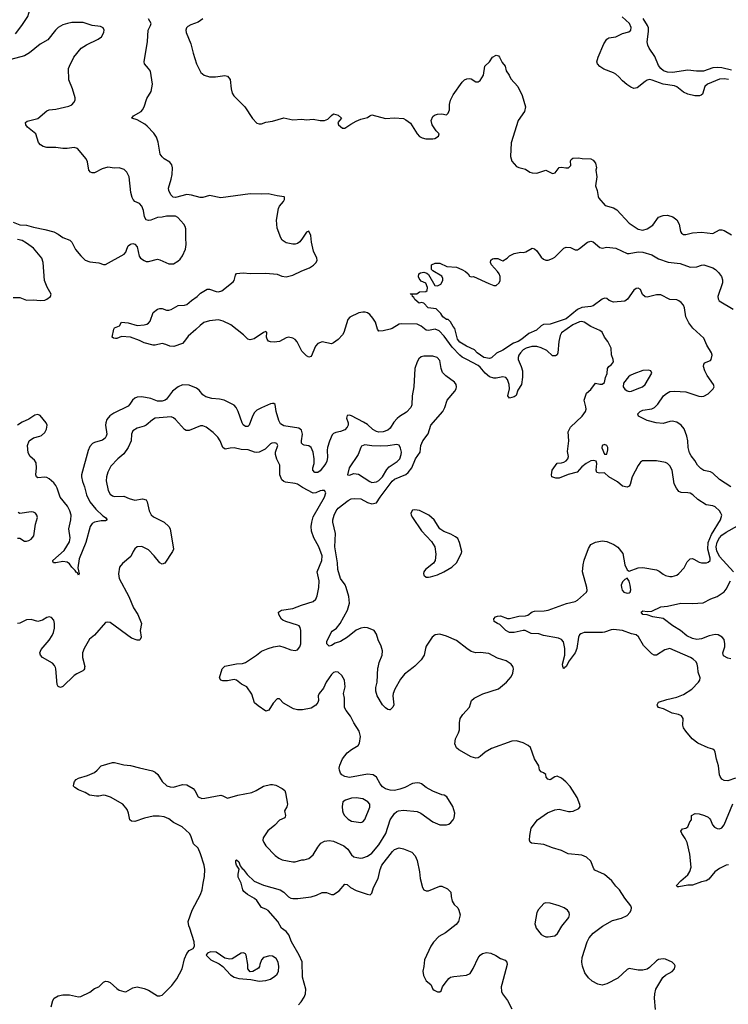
# Model space of a CAD drawing. Header units: inches. Extents: x 2293880 to 2522759, y 823965 to 1006879.
# Tile 97 of 256: x 2341369 to 2347647, y 907016 to 915743. Entities that reach past the tile are written whole.
import ezdxf

# ---------------------------------------------------------------- set-up
doc = ezdxf.new("R2010")
doc.units = ezdxf.units.IN
doc.header["$MEASUREMENT"] = 0
doc.layers.add('C3940', color=7, linetype='Continuous')
doc.layers.add('C3941', color=7, linetype='Continuous')

msp = doc.modelspace()

# ---------------------------------------------------------------- linework, layer by layer
at = {"layer": 'C3940', "color": 5}
for points, elevation in [([(2341646, 906994), (2341662.7, 907050), (2341674, 907070), (2341710, 907090.7), (2341750, 907099.1), (2341810, 907099.3), (2341890, 907081.6), (2341910, 907085.5), (2341990, 907122), (2342030, 907155.5), (2342070, 907170.6), (2342110, 907210.8), (2342130, 907220.7), (2342150, 907219.1), (2342170, 907210.5), (2342230, 907154.9), (2342250, 907142.4), (2342290, 907128.2), (2342310, 907127.7), (2342370, 907162.4), (2342410.5, 907170.5), (2342470, 907157.3), (2342510, 907142), (2342590, 907090.5), (2342610, 907090.4), (2342630, 907097.1), (2342716.3, 907183.7), (2342759.5, 907240.5), (2342807.6, 907330), (2342830, 907418), (2342850, 907464.7), (2342870, 907492), (2342906, 907510), (2342918, 907530), (2342915.3, 907570), (2342877.2, 907690), (2342866.6, 907710), (2342862, 907750), (2342896.2, 907850), (2342969.7, 907990), (2342986.3, 908030), (2342993.3, 908090), (2343007.3, 908150), (2343009.5, 908209.5), (2343002, 908250), (2342972, 908350), (2342950, 908399), (2342910, 908439), (2342885.7, 908510), (2342874, 908530), (2342807.6, 908590), (2342730, 908628.3), (2342690, 908659.1), (2342650, 908676), (2342604.5, 908684.5), (2342550, 908684.5), (2342474.4, 908665.6), (2342390, 908636.9), (2342358.6, 908638.6), (2342344, 908650), (2342334, 908710), (2342322, 908742), (2342281.2, 908790), (2342172.7, 908852.7), (2342130, 908867.3), (2342110, 908869.4), (2342070, 908859.5), (2342050, 908859.5), (2341988.1, 908868.1), (2341950, 908893.2), (2341890, 908916), (2341856.6, 908936.6), (2341846.6, 908950), (2341847.3, 908970), (2341855.1, 908990), (2341870, 909007.3), (2341890, 909019.3), (2341970, 909043.8), (2342032.7, 909070), (2342056, 909090), (2342090, 909130.6), (2342190, 909159.3), (2342210, 909158.4), (2342290, 909138.4), (2342350, 909133.7), (2342430, 909110.3), (2342545.1, 909085.1), (2342570, 909073), (2342594, 909054), (2342630.4, 908990), (2342672.3, 908952.3), (2342702, 908942), (2342730, 908939), (2342810, 908964.9), (2342850, 908961.7), (2342904.4, 908930), (2342921.1, 908910), (2342950, 908854.8), (2342981.3, 908841.3), (2343010, 908842.4), (2343150, 908868.2), (2343170, 908864.9), (2343210, 908843), (2343302, 908870), (2343426.1, 908893.9), (2343462.7, 908910), (2343530, 908950.3), (2343590, 908963.6), (2343610, 908964.6), (2343638.2, 908958.2), (2343694, 908930), (2343717.3, 908910), (2343724, 908890), (2343742.8, 908790), (2343735.2, 908764.8), (2343716, 908730), (2343724, 908690), (2343721.4, 908678.6), (2343718.8, 908670), (2343670, 908647.3), (2343630, 908602.4), (2343567.7, 908552.3), (2343527, 908490), (2343524.4, 908470), (2343530.4, 908450), (2343550, 908420.7), (2343633.5, 908333.5), (2343664, 908310), (2343695.1, 908295.1), (2343790, 908279.3), (2343810, 908279.3), (2343870, 908295.3), (2343890, 908295.8), (2343930, 908308.4), (2343970, 908340.5), (2344010, 908407.7), (2344037.3, 908442.8), (2344070, 908463.1), (2344110, 908468.8), (2344150, 908462.3), (2344241.7, 908421.7), (2344277.4, 908390), (2344310, 908341.6), (2344330, 908324.2), (2344355.6, 908315.6), (2344390, 908311.4), (2344410, 908312.6), (2344450, 908328), (2344490, 908356.9), (2344550.7, 908430), (2344611.8, 908530), (2344650, 908650.4), (2344690, 908708.2), (2344710, 908724.9), (2344724, 908730), (2344770, 908736.5), (2344890, 908726), (2344924.4, 908710), (2345030, 908633.4), (2345090, 908606.8), (2345150, 908607.7), (2345170, 908613.4), (2345190, 908627.7), (2345209.4, 908650), (2345219.5, 908670), (2345223.7, 908710), (2345206.6, 908770), (2345154, 908854), (2345130, 908869.3), (2345110, 908872.7), (2345030, 908905.2), (2344970, 908938), (2344930, 908969.4), (2344915.3, 908975.3), (2344890, 908979.6), (2344850, 908972.8), (2344781.8, 908938.2), (2344738.2, 908921.8), (2344690, 908910.8), (2344650, 908912.8), (2344610, 908925.3), (2344583.5, 908943.5), (2344563.1, 908970), (2344530.9, 909030), (2344500.9, 909050), (2344450, 909055.9), (2344290, 909026.5), (2344250, 909035.6), (2344224.2, 909050), (2344210, 909064.2), (2344201.2, 909090), (2344200.7, 909110), (2344205.6, 909134.4), (2344230, 909190.4), (2344270, 909243.6), (2344310, 909275.6), (2344367, 909310), (2344380.7, 909330), (2344389.5, 909390), (2344377.2, 909437.2), (2344329.5, 909510), (2344299.3, 909570), (2344260.3, 909620.3), (2344246.8, 909646.8), (2344247.8, 909727.8), (2344237.2, 909770), (2344251.8, 909830), (2344246, 909890), (2344223.7, 909930), (2344190, 909958.7), (2344170, 909964), (2344150, 909956), (2344130, 909938.2), (2344110, 909908.7), (2344084.2, 909870), (2344061.3, 909818.7), (2344022.8, 909770), (2344014, 909750), (2344014.9, 909710), (2344010.4, 909690), (2343993.7, 909666.3), (2343950, 909641.3), (2343874.7, 909625.3), (2343830, 909626.6), (2343796, 909636), (2343705.4, 909685.4), (2343670, 909722), (2343650, 909722), (2343615.9, 909684.1), (2343575.9, 909624.1), (2343550, 909614), (2343480.2, 909660.2), (2343450, 909688.7), (2343424.2, 909764.2), (2343382, 909830), (2343334.2, 909854.2), (2343289.5, 909889.5), (2343270, 909894), (2343210, 909882.9), (2343170, 909883.7), (2343149.7, 909889.7), (2343139.3, 909910), (2343163.6, 909990), (2343174.2, 910000)], 240), ([(2341944.1, 910000), (2341943.8, 909990), (2341938.3, 909981.7), (2341926.8, 909970), (2341873.8, 909946.2), (2341850.5, 909930), (2341750, 909831.8), (2341730, 909823.6), (2341710, 909832.3), (2341701.7, 909850), (2341689.5, 909989.5), (2341685.3, 910000)], 240), ([(2344854.4, 910000), (2344778.8, 909941.2), (2344743.4, 909896.6), (2344692.1, 909807.9), (2344676.5, 909770), (2344674.3, 909750), (2344683, 909670), (2344676.3, 909650), (2344650, 909625.2), (2344645.6, 909625.6), (2344630, 909629), (2344610, 909642.7), (2344583.6, 909670), (2344536.9, 909750), (2344523.5, 909790), (2344524.9, 909824.9), (2344536.8, 909870), (2344543.1, 909996.9), (2344543.7, 910000)], 220), ([(2347002.6, 906970), (2346993.3, 907070), (2346995.6, 907110), (2347005.7, 907150), (2347066.1, 907253.9), (2347090, 907273.7), (2347150, 907306.7), (2347172, 907330), (2347175.9, 907355.9), (2347169.4, 907370), (2347149.2, 907390), (2347090, 907417), (2347070, 907419.5), (2347030, 907412), (2347010, 907400.9), (2346950, 907341.6), (2346930, 907327.6), (2346890, 907319.7), (2346850, 907318), (2346770, 907334.5), (2346750, 907324.5), (2346670, 907247.1), (2346570, 907198.7), (2346530, 907186), (2346490, 907194.6), (2346441.5, 907221.5), (2346409.7, 907250), (2346375, 907295), (2346354.2, 907354.2), (2346349.9, 907389.9), (2346351.4, 907430), (2346396.5, 907570), (2346415.2, 907604.8), (2346450, 907645.8), (2346531.4, 907708.6), (2346622.7, 907757.3), (2346701, 907779), (2346750, 907803.1), (2346776.2, 907830), (2346787.6, 907850), (2346789.6, 907870), (2346785.1, 907890), (2346730, 907958), (2346684.7, 908030), (2346650, 908064), (2346615.3, 908110), (2346550, 908166.6), (2346465.1, 908205.1), (2346456.5, 908216.5), (2346430, 908283.6), (2346390, 908319.1), (2346350, 908336.4), (2346229.8, 908349.8), (2346170, 908379.6), (2346090, 908402.9), (2346012.6, 908432.6), (2345904.4, 908444.4), (2345891.9, 908451.9), (2345884.5, 908470), (2345887.6, 908512.4), (2345902, 908578), (2345956, 908650), (2346045.9, 908714.1), (2346110, 908740.3), (2346150, 908744), (2346230, 908724.4), (2346250, 908723.8), (2346273.4, 908726.6), (2346322, 908750), (2346334, 908770), (2346333.2, 908786.8), (2346309.6, 908850), (2346245.3, 908945.3), (2346208.1, 908988.1), (2346170, 909020.9), (2346130, 909037.2), (2346110, 909033.2), (2346070, 909005.2), (2346049, 909010), (2346034, 909030), (2346030, 909054), (2346010, 909068.7), (2345990, 909075.3), (2345973.2, 909093.2), (2345969, 909130), (2345931.1, 909191.1), (2345893.3, 909293.3), (2345874, 909310), (2345830, 909333.6), (2345770, 909349.6), (2345730, 909347.8), (2345550, 909282.2), (2345494.4, 909250), (2345450, 909211.1), (2345430, 909200.4), (2345410, 909197.2), (2345370, 909209.7), (2345259.6, 909270), (2345238.7, 909290), (2345225.6, 909325.6), (2345228.8, 909370), (2345257.8, 909422.2), (2345265.5, 909450), (2345264.6, 909510), (2345272.8, 909550), (2345294.3, 909585.7), (2345353.5, 909650), (2345373, 909710), (2345394.5, 909730), (2345471.8, 909768.2), (2345610, 909811.8), (2345682.9, 909870), (2345722.6, 909917.4), (2345739.5, 909950), (2345743.7, 909990), (2345740.9, 910000)], 220), ([(2346199.2, 910000), (2346190, 909991.8), (2346185.4, 910000)], 180), ([(2347710, 909019.7), (2347644.5, 908995.5), (2347610, 908999.3), (2347590, 909012.3), (2347574, 909034), (2347570, 909048.7), (2347562, 909130), (2347542.3, 909190), (2347531.6, 909250), (2347524.4, 909264.4), (2347510, 909276.2), (2347470, 909288), (2347378.7, 909330), (2347328.7, 909370), (2347270, 909436.3), (2347250, 909467), (2347245.3, 909490), (2347246.6, 909550), (2347232.6, 909572.6), (2347205.3, 909585.3), (2347150, 909595.4), (2347074, 909634), (2347030, 909647.3), (2347020.1, 909660.1), (2347016, 909670), (2347030, 909693), (2347102.9, 909717.1), (2347190, 909738.2), (2347250, 909761.5), (2347323.9, 909810), (2347382.7, 909870), (2347395.1, 909890), (2347397.6, 909910), (2347381, 909961), (2347376.2, 910000)], 180), ([(2347650, 908252.4), (2347630, 908248.2), (2347570, 908219.8), (2347529.3, 908190), (2347476.2, 908123.8), (2347450, 908110.6), (2347410, 908101.8), (2347330, 908072.5), (2347288.8, 908071.2), (2347210, 908057.2), (2347198, 908058), (2347190, 908064), (2347188.5, 908070), (2347225.8, 908110), (2347290, 908163.1), (2347306.6, 908193.4), (2347318.9, 908230), (2347307.4, 908347.4), (2347282, 908450), (2347266.5, 908486.5), (2347234.5, 908530), (2347227, 908550), (2347242, 908570), (2347270, 908578), (2347289.2, 908590), (2347306.6, 908633.4), (2347322, 908650), (2347322, 908690), (2347354, 908706), (2347390, 908704), (2347437.3, 908690), (2347470, 908673.1), (2347481.4, 908661.4), (2347490.2, 908650), (2347506.8, 908606.8), (2347525.9, 908585.9), (2347550, 908573.8), (2347568.2, 908571.8), (2347590, 908580.3), (2347612.2, 908607.8), (2347688.7, 908791.3)], 180), ([(2343838.4, 907010), (2343863.3, 907036.7), (2343890, 907080.5), (2343902.3, 907110), (2343904.8, 907150), (2343875.5, 907255.5), (2343871, 907391), (2343845.8, 907450), (2343777.4, 907570), (2343752.4, 907632.4), (2343730, 907661.4), (2343687.4, 907690), (2343655.2, 907750), (2343570, 907846.2), (2343550, 907859.2), (2343512.5, 907872.5), (2343470, 907935.8), (2343450, 907952.4), (2343388, 907987.9), (2343355.5, 908015.5), (2343346, 908030), (2343331.1, 908090), (2343303.9, 908143.9), (2343303, 908170), (2343313.6, 908213.6), (2343289.4, 908250), (2343282.7, 908270), (2343284, 908290), (2343290, 908296), (2343310, 908278.8), (2343322, 908242), (2343339.3, 908219.3), (2343350, 908212.7), (2343385.1, 908165.1), (2343446.4, 908106.4), (2343530, 908071.1), (2343678, 908030), (2343710, 908010.3), (2343749.4, 907969.4), (2343770, 907956.9), (2343790, 907952.8), (2343834.3, 907954.3), (2343952, 907968), (2343998, 907982), (2344050, 908006), (2344085.8, 908005.8), (2344130, 907987.7), (2344150, 907988.2), (2344198, 908022), (2344250, 908081), (2344270, 908078), (2344301, 908050), (2344350, 908025.5), (2344448.9, 907991.1), (2344472.9, 907987.1), (2344490, 908002), (2344503.6, 908050), (2344545.8, 908130), (2344562, 908210), (2344576.8, 908250), (2344671.2, 908370), (2344690, 908388.8), (2344730, 908402.6), (2344770, 908393.7), (2344843.8, 908363.8), (2344873, 908333), (2344890.4, 908290), (2344912, 908190), (2344918.4, 908130), (2344939.1, 908050), (2344950, 908031), (2344970, 908020.7), (2344990, 908020.7), (2345090, 908062.4), (2345110, 908062.4), (2345158.5, 908038.5), (2345188, 908010), (2345190.8, 907970.8), (2345201, 907930), (2345219.8, 907899.8), (2345251, 907870), (2345261, 907850), (2345271, 907810), (2345256, 907750), (2345236.7, 907723.3), (2345142.8, 907650), (2345083.2, 907616.8), (2345034.3, 907565.7), (2345012.4, 907530), (2344954.9, 907410), (2344950.4, 907350), (2344940.5, 907310), (2344946, 907270), (2344970, 907222.8), (2345010.8, 907190), (2345030.7, 907150.7), (2345041.4, 907141.4), (2345070, 907126), (2345090, 907126), (2345104, 907136), (2345115.1, 907170), (2345137.7, 907202.3), (2345170, 907244), (2345184.9, 907255.1), (2345216.6, 907263.4), (2345326.5, 907273.5), (2345360.9, 907290), (2345387.3, 907332.8), (2345430, 907427.3), (2345450, 907450.4), (2345470, 907464.9), (2345505.8, 907474.2), (2345542, 907470), (2345588.6, 907448.6), (2345630, 907423), (2345670, 907408), (2345684.4, 907390), (2345687, 907370), (2345639.5, 907190), (2345635.8, 907170), (2345638.4, 907130), (2345647.9, 907107.9), (2345690.4, 907050), (2345730, 906974.8)], 220)]:
    msp.add_lwpolyline(points, dxfattribs=dict(at, elevation=elevation))
for points, elevation in [([(2344350, 908845.4), (2344310, 908843.5), (2344290, 908838), (2344254.7, 908825.3), (2344230.7, 908810), (2344226, 908770), (2344230.3, 908730), (2344233.7, 908710), (2344245.3, 908690), (2344278, 908658), (2344310, 908638.9), (2344390, 908627), (2344410, 908633), (2344427, 908653), (2344470, 908762.8), (2344469.7, 908790), (2344452.8, 908810), (2344410, 908838.3)], 260), ([(2346030, 907915.1), (2346012, 907910), (2345964.5, 907855.5), (2345950.7, 907829.3), (2345932, 907730), (2345938, 907710), (2345946, 907690), (2345990, 907636), (2346010, 907622.8), (2346030, 907614.8), (2346050, 907614.8), (2346110, 907624), (2346135.3, 907644.7), (2346171.3, 907708.7), (2346233.4, 907786.6), (2346239.3, 907810), (2346236, 907830), (2346221.2, 907850), (2346193.2, 907870), (2346150, 907889.3), (2346070, 907912.3)], 240), ([(2343059.6, 907480.4), (2343034, 907470), (2343023.6, 907456.4), (2343022, 907450), (2343062, 907410), (2343135.3, 907375.3), (2343170, 907351.3), (2343237.5, 907277.5), (2343270, 907256.3), (2343310, 907244.9), (2343416.8, 907236.8), (2343490, 907222), (2343550, 907226), (2343590, 907239.1), (2343630, 907264.9), (2343650, 907284), (2343661.6, 907310), (2343666, 907350), (2343658, 907390), (2343640.7, 907420.7), (2343610, 907442.9), (2343584.1, 907444.1), (2343530, 907429.3), (2343510.4, 907409.6), (2343496.3, 907370), (2343494, 907350), (2343484.5, 907335.5), (2343434.4, 907305.6), (2343410, 907304), (2343389.2, 907330), (2343389.3, 907370), (2343376, 907450), (2343370, 907462), (2343352.9, 907472.9), (2343330, 907469), (2343250, 907419.3), (2343230, 907416), (2343185.2, 907425.2), (2343110, 907477.2)], 240)]:
    msp.add_lwpolyline(points, close=True, dxfattribs=dict(at, elevation=elevation))
at = {"layer": 'C3941', "color": 5}
for points, elevation in [([(2341330, 915618.2), (2341386.4, 915690), (2341439.8, 915770), (2341475.8, 915890), (2341475.6, 915950), (2341489.7, 916030), (2341488.2, 916070), (2341465.6, 916150), (2341470.8, 916190), (2341484.2, 916215.8), (2341510, 916242), (2341530, 916252.4), (2341619.8, 916280.2), (2341636.2, 916290), (2341651.7, 916311.7), (2341655.1, 916330), (2341647.3, 916350), (2341571.2, 916410), (2341470, 916475.4), (2341450, 916483.9), (2341410, 916482.5), (2341349.4, 916470.6)], 220), ([(2341310, 913947.6), (2341370, 913923.1), (2341430, 913921.3), (2341490, 913903.2), (2341590, 913884.2), (2341670, 913862.6), (2341710, 913842.6), (2341750, 913812.9), (2341813.7, 913790), (2341831.5, 913771.5), (2341864.4, 913704.5), (2341909.3, 913649.3), (2341950, 913611.8), (2341990, 913597.4), (2342069, 913589), (2342110, 913572.4), (2342130, 913572.4), (2342295.4, 913664.6), (2342310, 913682), (2342316.8, 913710), (2342330, 913737.6), (2342350, 913753.7), (2342370, 913758), (2342390, 913751.6), (2342408.9, 913730), (2342427.8, 913647.8), (2342440.3, 913630), (2342470, 913607.8), (2342490, 913600.8), (2342510, 913600.2), (2342590, 913618.8), (2342610, 913615.6), (2342690, 913578.6), (2342730, 913578.5), (2342770, 913601.5), (2342790, 913620.8), (2342810.6, 913650), (2342837.2, 913710), (2342843.9, 913750), (2342839.8, 913810), (2342841.7, 913890), (2342835.8, 913910), (2342822.3, 913930), (2342770, 913989), (2342750, 914001.5), (2342670, 914001.1), (2342630, 913991.8), (2342590, 913990.5), (2342530, 913966), (2342510, 913963.7), (2342490, 913969.8), (2342475.5, 913995.5), (2342464.9, 914050), (2342449.9, 914089.9), (2342430, 914112.4), (2342390, 914132.5), (2342373.3, 914150), (2342365.6, 914165.6), (2342352.5, 914210), (2342338.7, 914350), (2342316.9, 914390), (2342293.6, 914413.6), (2342250, 914428.2), (2342210, 914426.6), (2342150, 914434.7), (2342100.1, 914419.9), (2342030, 914385.8), (2342010, 914385), (2341997, 914390), (2341980.3, 914410), (2341970, 914482), (2341958, 914510), (2341881, 914601.1), (2341850, 914609.1), (2341790, 914601.4), (2341750, 914602.3), (2341689.1, 914609.1), (2341609.8, 914609.8), (2341577.3, 914617.3), (2341552.2, 914632.2), (2341534.5, 914654.5), (2341512, 914732), (2341437.4, 914790), (2341422.8, 914810), (2341420.4, 914830), (2341435.3, 914844.7), (2341530, 914868.1), (2341610, 914934.4), (2341630, 914942.8), (2341690, 914949), (2341802.8, 914977.2), (2341831, 914989), (2341849.4, 915010), (2341859.5, 915030), (2341860.7, 915050), (2341835.6, 915130), (2341803.1, 915210), (2341802.4, 915310), (2341808.7, 915330), (2341849, 915411), (2341914.5, 915490), (2341960.1, 915519.9), (2342064, 915570), (2342092.3, 915590), (2342106, 915610), (2342112.9, 915632.9), (2342116, 915650), (2342108.7, 915670), (2342083.2, 915683.2), (2342010, 915692), (2341930, 915718.4), (2341830, 915718), (2341791, 915710), (2341750, 915696), (2341710, 915673.7), (2341685.3, 915650), (2341616.6, 915563.4), (2341550, 915525.1), (2341456.5, 915450), (2341410, 915423.5), (2341290.2, 915389.8)], 220), ([(2346185.4, 910000), (2346179.8, 910010), (2346179.3, 910030), (2346200.3, 910110), (2346199.9, 910170), (2346188.1, 910228.1), (2346169.8, 910250), (2346141.7, 910261.7), (2346010, 910284.9), (2345970, 910300.4), (2345901.4, 910301.4), (2345848, 910328), (2345830, 910329.8), (2345750, 910309.9), (2345710, 910309.9), (2345676.4, 910330), (2345622, 910382), (2345601.2, 910390), (2345572.7, 910410), (2345570, 910431), (2345585.2, 910450), (2345603.3, 910456.7), (2345630, 910458.4), (2345690, 910436.4), (2345710, 910434), (2345790, 910454.6), (2345850, 910458), (2345870, 910464.4), (2345910, 910494), (2345930, 910499.5), (2346017.2, 910502.8), (2346050, 910508.2), (2346213.1, 910566.8), (2346290, 910586.4), (2346310, 910598), (2346391.4, 910668.6), (2346397, 910683), (2346395.3, 910710), (2346355, 910850), (2346360.2, 910910), (2346370, 910952.7), (2346410, 911054.9), (2346430, 911090.3), (2346470, 911112.6), (2346530, 911122.6), (2346570, 911117.4), (2346634, 911090), (2346667.7, 911067.7), (2346714.3, 911010), (2346730.3, 910910), (2346750, 910866.8), (2346770, 910853.4), (2346850, 910884.9), (2346890, 910887.1), (2347010, 910868), (2347036.1, 910856.1), (2347070, 910827), (2347090, 910817), (2347130, 910807), (2347150, 910807.2), (2347190, 910819.3), (2347210, 910833), (2347255.1, 910885), (2347281.8, 910938.2), (2347310, 910963.2), (2347330, 910966), (2347342, 910962), (2347390, 910933.4), (2347410, 910927.6), (2347454, 910930), (2347470, 910935.8), (2347485.6, 910950), (2347486.9, 910970), (2347465, 911050), (2347469.9, 911110), (2347499.3, 911180.7), (2347577.6, 911310), (2347589.8, 911350), (2347582.7, 911370), (2347568.3, 911390), (2347530, 911425.1), (2347510, 911432.6), (2347450, 911442.6), (2347376.3, 911490), (2347332, 911532), (2347310, 911545.1), (2347290, 911549.8), (2347231.1, 911551.1), (2347210, 911561.6), (2347188.3, 911590), (2347168.2, 911628.2), (2347149.8, 911750), (2347129.8, 911789.8), (2347109.8, 911809.8), (2347090, 911817.7), (2347010, 911833.6), (2346887.7, 911832.3), (2346870, 911820.7), (2346848.5, 911791.5), (2346797, 911690), (2346777.7, 911622.3), (2346770, 911609.3), (2346750, 911598), (2346710, 911607), (2346666.5, 911646.5), (2346589.3, 911690), (2346550, 911725.2), (2346504.8, 911724.8), (2346484, 911730), (2346476, 911750), (2346483.7, 911810), (2346477.2, 911830), (2346456.9, 911836.9), (2346430, 911833.6), (2346387.7, 911810), (2346350, 911780.9), (2346308.3, 911731.7), (2346227.5, 911712.5), (2346150, 911679.6), (2346118, 911678), (2346084, 911690), (2346080.9, 911710), (2346087.3, 911750), (2346130, 911811), (2346170, 911814), (2346190, 911820.5), (2346210, 911832.4), (2346226, 911850), (2346231, 911871), (2346223.3, 911916.7), (2346235.4, 912010), (2346227.8, 912090), (2346247.8, 912130), (2346352.8, 912230), (2346381.5, 912270), (2346387.1, 912290), (2346386.3, 912310), (2346371.2, 912370), (2346390, 912431.3), (2346430, 912464.7), (2346470, 912521), (2346510, 912510.8), (2346530, 912510.8), (2346551.9, 912528.1), (2346559, 912570), (2346573.8, 912606.2), (2346578.4, 912650), (2346589.4, 912670), (2346613, 912687), (2346629.5, 912710), (2346627.3, 912730), (2346611.5, 912771.5), (2346609.6, 912830), (2346580.5, 912890), (2346549.7, 912930), (2346530, 912974), (2346508.7, 912988.7), (2346430, 913022.4), (2346370, 913061.6), (2346350, 913067.5), (2346330, 913065.7), (2346270, 913038.4), (2346170, 912967.7), (2346156.9, 912943.1), (2346145.5, 912890), (2346136.9, 912790), (2346130, 912772.7), (2346116.5, 912763.5), (2346090, 912762.9), (2346038.7, 912810), (2345990, 912833), (2345950, 912845), (2345906.7, 912846.7), (2345856, 912830), (2345830, 912815.3), (2345804.8, 912790), (2345791, 912770), (2345784.6, 912750), (2345786.6, 912730), (2345812.9, 912670), (2345823, 912630), (2345824.3, 912575.7), (2345815.5, 912510), (2345781.8, 912458.2), (2345768.3, 912411.7), (2345750, 912399.5), (2345710, 912389.4), (2345695.1, 912410), (2345708.4, 912470), (2345705.6, 912510), (2345692.2, 912552.2), (2345677.6, 912570), (2345650, 912578.5), (2345590, 912565.3), (2345570, 912565), (2345530, 912578.6), (2345491.7, 912610), (2345450, 912661.7), (2345430, 912678.5), (2345329.5, 912729.5), (2345290, 912752.7), (2345270, 912769.9), (2345201.2, 912841.2), (2345130, 912939), (2345086.4, 912986.4), (2345050, 913000.2), (2344990, 912987.9), (2344971.7, 912991.7), (2344926.6, 913026.6), (2344890, 913044.2), (2344751.7, 913048.3), (2344730, 913044.4), (2344670, 913006.6), (2344650, 912999.8), (2344590, 912985.1), (2344550, 912980.9), (2344538.3, 912998.3), (2344520.3, 913060.3), (2344497.7, 913097.7), (2344470.5, 913130.5), (2344450, 913144.1), (2344430, 913149.8), (2344410, 913151.4), (2344374.9, 913145.1), (2344293.6, 913106.4), (2344275.2, 913084.7), (2344240.3, 912970), (2344228.7, 912950), (2344190, 912907.8), (2344150, 912878.4), (2344130, 912869.6), (2344050, 912887.3), (2344010, 912872.3), (2343988.2, 912850), (2343950, 912756), (2343930, 912751.8), (2343910, 912763), (2343870, 912803.5), (2343826.5, 912886.5), (2343810, 912906.8), (2343790, 912921), (2343750, 912928), (2343730, 912923.1), (2343670, 912891.2), (2343623.5, 912883.5), (2343590, 912886), (2343573.4, 912893.4), (2343560.9, 912910), (2343554.5, 912930), (2343557.2, 912970), (2343550, 912979), (2343530, 912971.6), (2343445.7, 912914.3), (2343410, 912906), (2343390, 912909.7), (2343350.5, 912950.5), (2343238.3, 913038.3), (2343170.2, 913069.8), (2343130, 913081.1), (2343050, 913074.9), (2343001.5, 913058.5), (2342967, 913033), (2342930, 912995.3), (2342861.5, 912938.5), (2342830, 912893.6), (2342810, 912873.3), (2342733.2, 912846.8), (2342699.3, 912850), (2342664.7, 912864.7), (2342631.2, 912871.2), (2342570, 912858), (2342550, 912859.1), (2342470, 912877.2), (2342430, 912899.2), (2342350, 912928.8), (2342270, 912933.3), (2342230, 912917), (2342216.5, 912916.5), (2342200.2, 912920.2), (2342189, 912929), (2342201.6, 912998.4), (2342209.6, 913010.4), (2342253.2, 913030), (2342270, 913061), (2342330, 913056), (2342410, 913032.7), (2342470, 913037), (2342495.6, 913044.4), (2342510, 913052.4), (2342523.5, 913070), (2342551.5, 913148.5), (2342590, 913176.4), (2342610, 913183), (2342630, 913181.6), (2342670, 913168.2), (2342690, 913168.5), (2342710, 913173.4), (2342774, 913210), (2342830, 913213.4), (2342850, 913219.4), (2342890, 913255.1), (2342939.8, 913290), (2342970, 913319), (2343030, 913354), (2343050, 913354.9), (2343110, 913332.1), (2343129.4, 913329.4), (2343161.1, 913338.9), (2343261.2, 913418.8), (2343269.8, 913430), (2343280.4, 913479.6), (2343290, 913492.2), (2343350, 913498.5), (2343410, 913494.2), (2343550, 913494.7), (2343650, 913486.5), (2343690, 913468.1), (2343730, 913462.4), (2343790, 913478), (2343870, 913518), (2343937.1, 913542.9), (2343972.9, 913567.1), (2343996, 913590), (2344003.7, 913610), (2344000.5, 913630), (2343972.2, 913692.2), (2343955.4, 913770), (2343948.5, 913828.5), (2343930, 913869.4), (2343910, 913860.9), (2343875.1, 913804.9), (2343850, 913774.5), (2343830, 913759.6), (2343810, 913751.8), (2343787.9, 913752.1), (2343730, 913765.1), (2343695.1, 913790), (2343682, 913810), (2343650, 913895.3), (2343644.8, 913964.8), (2343661.4, 914070), (2343670, 914090.3), (2343704.7, 914130), (2343716.3, 914150), (2343716.2, 914170), (2343712.3, 914172.3), (2343650, 914181.2), (2343570, 914200.5), (2343510, 914196.2), (2343410, 914199.8), (2343150, 914162.7), (2343050, 914183.9), (2342990, 914167.2), (2342966.5, 914166.5), (2342890, 914186.3), (2342850, 914191.9), (2342750, 914167), (2342729.5, 914170), (2342708, 914190), (2342688.7, 914228.7), (2342686.2, 914250), (2342712, 914328), (2342720.2, 914370), (2342722.4, 914430), (2342716.8, 914456.8), (2342698.6, 914478.6), (2342650, 914508.3), (2342630, 914526.2), (2342614.3, 914550), (2342596.3, 914656.3), (2342580.1, 914700.1), (2342556.5, 914736.5), (2342499.1, 914799.1), (2342476.9, 914816.9), (2342410, 914854.8), (2342361.2, 914870), (2342378, 914890), (2342446, 914930), (2342456.8, 914943.2), (2342470.5, 914969.5), (2342495.1, 915044.9), (2342533.7, 915106.3), (2342545.5, 915170), (2342526.2, 915286.2), (2342511.2, 915311.2), (2342475.4, 915350), (2342471, 915370), (2342502.3, 915550), (2342505.8, 915650), (2342528.5, 915690), (2342532.3, 915710), (2342509, 915749)], 180), ([(2342991.1, 915748.9), (2342950, 915721.3), (2342884, 915696), (2342858.8, 915681.2), (2342847.1, 915670), (2342840.2, 915650), (2342843.5, 915630), (2342885.2, 915530), (2342905, 915445), (2342936.5, 915350), (2342974.3, 915274.3), (2343004, 915250), (2343050, 915236.1), (2343104.5, 915235.5), (2343187.7, 915247.7), (2343210, 915242.8), (2343232.4, 915212.4), (2343241.8, 915130), (2343252.7, 915092.7), (2343266.3, 915066.3), (2343363, 914970), (2343430, 914867.3), (2343470, 914825.5), (2343490, 914819.1), (2343510, 914820.7), (2343550, 914834), (2343610, 914842.8), (2343710, 914873.4), (2343790, 914854.3), (2343870, 914860.5), (2343910, 914854.4), (2343970, 914860.3), (2344030, 914848.5), (2344070, 914850.5), (2344098.6, 914861.4), (2344130, 914894.8), (2344150, 914907.7), (2344190, 914896.3), (2344221, 914870), (2344188.9, 914831.1), (2344192.4, 914810), (2344230, 914781.7), (2344250, 914782.6), (2344302, 914818), (2344350, 914842), (2344390, 914860.7), (2344450, 914876), (2344470, 914891), (2344490, 914898.8), (2344610, 914867.7), (2344690, 914873.4), (2344770, 914866), (2344790, 914856), (2344830, 914824.7), (2344890, 914731), (2344910, 914707.3), (2344935.2, 914695.2), (2344968.1, 914688.1), (2345030, 914685.5), (2345048, 914690), (2345079, 914710), (2345084, 914730), (2345058, 914758), (2345023.7, 914810), (2345016, 914850), (2345030, 914884.7), (2345044.8, 914895.2), (2345070, 914904), (2345110, 914907.7), (2345150, 914900.7), (2345165.8, 914914.2), (2345177.7, 914942.3), (2345176.9, 914990), (2345185.4, 915030), (2345210, 915077.1), (2345290, 915188.4), (2345310, 915208.4), (2345330, 915219.3), (2345350, 915222), (2345370, 915217.3), (2345410, 915190.7), (2345430, 915190.6), (2345450, 915203), (2345478.4, 915250), (2345489.4, 915330), (2345532.3, 915367.7), (2345559.3, 915410), (2345590, 915426.8), (2345610, 915421), (2345621, 915410), (2345644, 915364), (2345670, 915331.3), (2345678.8, 915290), (2345706, 915250), (2345719.9, 915219.9), (2345782.8, 915150), (2345821, 915070), (2345850.3, 914970.4), (2345840.4, 914930), (2345784.4, 914850), (2345724, 914650), (2345716.9, 914530), (2345730.2, 914490), (2345770, 914442.3), (2345790, 914431.4), (2345850, 914418), (2345890, 914392.2), (2345910, 914384.9), (2345950, 914383.7), (2346030, 914407.7), (2346090, 914378), (2346114.5, 914385.5), (2346150, 914431.3), (2346170, 914434.8), (2346208.5, 914428.5), (2346230, 914430.6), (2346252, 914450), (2346249.6, 914490.4), (2346255.5, 914504.5), (2346270, 914514), (2346318.8, 914518.8), (2346351.6, 914511.6), (2346430, 914510.8), (2346450, 914498), (2346470.8, 914470), (2346478.8, 914430), (2346474, 914410), (2346481.6, 914350), (2346470.3, 914270), (2346485.7, 914230), (2346494.4, 914174.4), (2346501.1, 914161.1), (2346557.1, 914097.1), (2346630, 914075.8), (2346658.8, 914058.8), (2346770, 913938.3), (2346850, 913884.7), (2346890, 913876.2), (2346930, 913889.1), (2346978.1, 913921.9), (2347030, 913992), (2347070, 914006), (2347108.9, 914008.9), (2347155.5, 913995.5), (2347190, 913968), (2347211.6, 913930), (2347224.2, 913864.2), (2347231.5, 913851.5), (2347250, 913838.7), (2347270, 913838.3), (2347330, 913855), (2347410, 913860.2), (2347510, 913848.1), (2347570, 913879.1), (2347590, 913881.3), (2347610, 913874.7), (2347676.8, 913836.8)], 180), ([(2347650, 915212.5), (2347610, 915219.3), (2347570, 915214.4), (2347462, 915170), (2347440.2, 915150), (2347418.2, 915081.8), (2347407.5, 915072.5), (2347391.3, 915068.7), (2347350, 915068.9), (2347290, 915081.1), (2347250, 915099.1), (2347190, 915147.1), (2347170, 915157.3), (2347070, 915172.3), (2346972.2, 915207.8), (2346950, 915211.6), (2346930, 915207.6), (2346910, 915196.2), (2346839.9, 915140.1), (2346810, 915132.3), (2346783.3, 915143.3), (2346748.1, 915168.1), (2346710, 915199.3), (2346677.4, 915237.4), (2346650, 915259.5), (2346630, 915271.6), (2346543.8, 915303.8), (2346510, 915326.6), (2346487, 915350), (2346482.9, 915370), (2346493, 915410), (2346543.8, 915530), (2346570, 915568.7), (2346590, 915580.8), (2346650, 915590.2), (2346710, 915620.2), (2346764.9, 915635.1), (2346785.1, 915650), (2346786, 915674), (2346771.9, 915710), (2346707.5, 915767.5)], 180), ([(2347674.9, 915294.9), (2347590, 915315.4), (2347550, 915319.6), (2347510, 915314.9), (2347427.6, 915287.6), (2347366, 915286), (2347290, 915295.1), (2347154.1, 915274.1), (2347110, 915276.8), (2347074.3, 915290), (2347049.1, 915310), (2347030, 915337.7), (2346995.5, 915415.5), (2346947.6, 915490), (2346935.6, 915515.6), (2346930, 915546), (2346940.7, 915639.3), (2346938.9, 915670), (2346932.1, 915690), (2346894.3, 915754.3)], 160), ([(2341310, 913281.1), (2341370, 913281.6), (2341430, 913258), (2341490, 913260.4), (2341550, 913254.4), (2341590, 913258), (2341610, 913265.5), (2341642.7, 913290), (2341646, 913310), (2341612.2, 913372.2), (2341589.7, 913430), (2341577.5, 913590), (2341565.3, 913630), (2341490, 913717.6), (2341430, 913761.6), (2341390, 913784.7), (2341350, 913795.1)], 220), ([(2347670, 911602.7), (2347570, 911667.9), (2347510, 911724.2), (2347490, 911733.8), (2347430, 911746), (2347404.6, 911764.6), (2347375.4, 911795.4), (2347350, 911836.4), (2347317.1, 911877.1), (2347303.2, 911903.2), (2347291.3, 911950), (2347289.2, 912010), (2347280.5, 912050), (2347255.9, 912115.9), (2347230, 912148.6), (2347190, 912175), (2347150, 912184.1), (2347130, 912182.4), (2347070, 912163.8), (2347008.5, 912168.5), (2346930, 912191.3), (2346886, 912210), (2346852.7, 912230), (2346846.8, 912246.8), (2346846, 912250), (2346866, 912270), (2346890, 912281.7), (2346970, 912293.7), (2346994.1, 912305.9), (2347024, 912336), (2347074.3, 912410), (2347098.7, 912430), (2347130, 912446), (2347170, 912451), (2347270, 912443.9), (2347385.8, 912405.8), (2347410, 912403.2), (2347430, 912406.5), (2347470, 912427.3), (2347514, 912470), (2347521.1, 912490), (2347516.2, 912510), (2347460.2, 912590), (2347440.3, 912630), (2347427.1, 912670), (2347431.1, 912688.9), (2347439.7, 912700.3), (2347450, 912708.4), (2347490, 912723), (2347495.6, 912730), (2347505.1, 912770), (2347498.9, 912790), (2347458.7, 912858.7), (2347430, 912919.5), (2347333.5, 913010), (2347297.1, 913057.1), (2347272.2, 913110), (2347258.9, 913190), (2347250, 913211.3), (2347230, 913235.8), (2347210, 913251.1), (2347190, 913259.2), (2347130, 913262.4), (2347050, 913302.8), (2347010, 913303.8), (2346930, 913284.7), (2346910, 913287.3), (2346886.7, 913306.7), (2346870, 913351.8), (2346850, 913362.4), (2346830, 913360.5), (2346810, 913346), (2346754.9, 913265.1), (2346731.7, 913248.3), (2346630, 913240.3), (2346593.2, 913253.2), (2346570, 913271.8), (2346550, 913274), (2346530, 913266), (2346450, 913207.4), (2346430, 913200.9), (2346350, 913191.7), (2346310, 913174.6), (2346210, 913089.9), (2346070, 913044), (2346010, 913042.4), (2345990, 913029.6), (2345947.7, 912990), (2345878.6, 912961.4), (2345818.9, 912910), (2345785.5, 912890), (2345745, 912875), (2345650, 912814.5), (2345592.1, 912787.9), (2345550, 912746), (2345530, 912739.5), (2345482, 912750), (2345423, 912790), (2345397.8, 912817.8), (2345326.6, 912850), (2345270, 912885.6), (2345248.4, 912910), (2345225.6, 913005.6), (2345210, 913022), (2345185.6, 913065.6), (2345164.7, 913084.7), (2345150, 913086.6), (2345119, 913110), (2345099.3, 913139.3), (2345059, 913179), (2344989, 913190), (2344949.1, 913229.1), (2344930, 913235.3), (2344908, 913230), (2344870, 913262), (2344860.4, 913280.4), (2344848, 913290), (2344846, 913306), (2344828.7, 913310), (2344830, 913314), (2344887.3, 913312.7), (2344910, 913332), (2344967.3, 913332.7), (2344978, 913342), (2344982, 913370), (2344968.7, 913408.7), (2344926.3, 913426.3), (2344908.7, 913448.7), (2344903.1, 913463.1), (2344906, 913490), (2344920.4, 913499.6), (2344950, 913504.7), (2344976, 913496), (2344990, 913484.7), (2345047.3, 913387.3), (2345070, 913384.7), (2345100.4, 913399.6), (2345118, 913430), (2345118, 913450), (2345108, 913470), (2345030, 913518), (2345018, 913530), (2345018, 913570), (2345050, 913586), (2345090, 913584.9), (2345154.8, 913554.8), (2345238, 913550), (2345286, 913530), (2345318, 913510), (2345342, 913490), (2345354, 913470), (2345370, 913464.7), (2345390, 913466), (2345524.4, 913404.4), (2345570, 913388.2), (2345590, 913388), (2345618, 913410), (2345626.6, 913430), (2345626, 913466), (2345617.2, 913490), (2345602.7, 913510), (2345549.4, 913570), (2345541.2, 913590), (2345542, 913610), (2345558, 913622), (2345570, 913626), (2345605.4, 913625.4), (2345634, 913610), (2345650, 913606.8), (2345688, 913630), (2345708, 913650), (2345750, 913671), (2345810, 913681), (2345830, 913678.8), (2345854.8, 913685.2), (2345910, 913718.8), (2345930, 913710.7), (2345950, 913694), (2345990, 913637.3), (2346010, 913619.1), (2346030, 913610.5), (2346050, 913610.4), (2346090, 913624.9), (2346110, 913637.1), (2346190, 913717.3), (2346210, 913727.3), (2346250, 913724), (2346290, 913704), (2346310, 913704), (2346330, 913714), (2346399, 913770), (2346430, 913780.7), (2346450, 913773.4), (2346510, 913724), (2346530, 913718), (2346570, 913726.7), (2346650, 913718.7), (2346751.3, 913671.3), (2346770.2, 913670.2), (2346850, 913686), (2346890, 913683.6), (2346970, 913659.3), (2347030, 913624.4), (2347115, 913595), (2347220.9, 913580.9), (2347310, 913549), (2347368.6, 913551.4), (2347410, 913568.4), (2347430, 913570.3), (2347510, 913543.8), (2347534.8, 913530), (2347562, 913502), (2347586.2, 913466.2), (2347595.8, 913435.8), (2347595.3, 913410), (2347555.8, 913290), (2347556.9, 913270), (2347567.2, 913250), (2347690, 913176.8)], 160), ([(2344543.7, 910000), (2344553.3, 910046.7), (2344578.9, 910110), (2344583.5, 910150), (2344572.3, 910190), (2344546.2, 910246.2), (2344530, 910295.1), (2344510, 910327.8), (2344490, 910339.2), (2344450, 910351.7), (2344425.2, 910354.8), (2344390, 910350.9), (2344350, 910332.9), (2344272.7, 910270), (2344210, 910230.7), (2344163.9, 910216.1), (2344130, 910196), (2344110, 910189.6), (2344091.3, 910210), (2344091.5, 910231.5), (2344128, 910312), (2344136.8, 910323.2), (2344176.3, 910350), (2344207.6, 910390), (2344274.2, 910510), (2344289.7, 910570), (2344286.3, 910630), (2344262.4, 910710), (2344252.7, 910732.7), (2344210, 910789.2), (2344188.6, 910870), (2344183.7, 910930), (2344160.8, 911070), (2344167.8, 911190), (2344143.6, 911290), (2344144.2, 911310), (2344154.7, 911350), (2344173, 911390), (2344190, 911412.2), (2344278.2, 911481.8), (2344304.4, 911495.6), (2344338.8, 911498.8), (2344390, 911495.6), (2344450, 911462.3), (2344489.6, 911450.4), (2344530, 911459.3), (2344562.7, 911510), (2344670, 911652.4), (2344690, 911670.2), (2344790, 911711.1), (2344811.9, 911728.1), (2344843.7, 911770), (2344875.3, 911850), (2344916.3, 911910), (2344923.1, 911970), (2344941.7, 912010), (2344987.2, 912072.8), (2345012.2, 912150), (2345116.8, 912270), (2345135.5, 912304.5), (2345157.7, 912370), (2345225, 912450), (2345235.6, 912470), (2345239.8, 912490), (2345235.9, 912510), (2345221.8, 912530), (2345145.3, 912585.3), (2345115.9, 912615.9), (2345101.7, 912650), (2345090, 912722.9), (2345069.2, 912749.2), (2345030, 912759.6), (2344950, 912760.2), (2344925.9, 912754.1), (2344904.2, 912735.8), (2344889.3, 912710), (2344870.2, 912649.9), (2344860.9, 912490), (2344846.8, 912410), (2344843.2, 912330), (2344834.8, 912305.2), (2344797.4, 912262.6), (2344735.1, 912225), (2344713.2, 912206.8), (2344684.9, 912175.1), (2344650, 912122.2), (2344630, 912103.5), (2344590, 912088.3), (2344550, 912087.3), (2344530, 912091.9), (2344496.3, 912110), (2344450, 912153.7), (2344416, 912176), (2344310, 912230.8), (2344290, 912236.9), (2344270, 912234), (2344264.2, 912210), (2344278.3, 912170), (2344278.3, 912150), (2344271.6, 912130), (2344250, 912107.7), (2344210, 912092.2), (2344170, 912084.4), (2344150, 912074.7), (2344138, 912062), (2344112.3, 912007.7), (2344095.9, 911950), (2344093, 911927), (2344096.7, 911863.3), (2344091.4, 911830), (2344081.5, 911810), (2344030, 911743.6), (2344010, 911728.5), (2343982.7, 911730), (2343965.1, 911750), (2343965.4, 911770), (2343976.8, 911810), (2343977.3, 911850), (2343967.8, 911910), (2343950.6, 911950), (2343930, 911966.3), (2343890, 911972.9), (2343877.6, 911977.6), (2343865.3, 911990), (2343864.2, 912010), (2343874.3, 912070), (2343865.8, 912105.8), (2343843.2, 912123.2), (2343710, 912143.2), (2343680.7, 912160.7), (2343663.4, 912190), (2343641.6, 912270), (2343631.4, 912331.4), (2343619.6, 912339.6), (2343610, 912342), (2343590, 912336.9), (2343510, 912303.9), (2343470, 912281), (2343450, 912259.7), (2343432.4, 912230), (2343401.6, 912150), (2343390, 912138.4), (2343370, 912136.2), (2343350, 912152), (2343339.7, 912170), (2343305.7, 912270), (2343286.7, 912306.7), (2343270, 912326.2), (2343179, 912370), (2343138.2, 912378.2), (2343070, 912383.8), (2343019.3, 912399.3), (2342990, 912418.5), (2342957.7, 912457.7), (2342936.1, 912476.1), (2342870, 912502.9), (2342810, 912505.7), (2342773.7, 912490), (2342723.6, 912450), (2342670, 912380.4), (2342656.5, 912370), (2342630, 912360.2), (2342590, 912361.7), (2342530, 912383.9), (2342450, 912400.8), (2342410, 912397.8), (2342390, 912388.7), (2342368.4, 912370), (2342345.8, 912334.2), (2342330, 912318.2), (2342203.4, 912256.6), (2342167.5, 912232.5), (2342141.7, 912198.3), (2342131.3, 912170), (2342129.3, 912149.3), (2342139.6, 912070), (2342136, 912050), (2342127, 912033), (2342103.5, 912016.5), (2342030, 911995.9), (2342013.6, 911986.4), (2341990, 911960.5), (2341974.6, 911925.4), (2341917.3, 911710), (2341916.3, 911690), (2341924.3, 911650), (2341942.8, 911602.8), (2341960.5, 911530), (2341988.9, 911470), (2342042.9, 911402.9), (2342104.4, 911344.4), (2342128.2, 911330), (2342144, 911310), (2342130, 911300.7), (2342090, 911302), (2342030.2, 911289.8), (2342010, 911278), (2341992.9, 911250), (2341953.2, 911110), (2341895.1, 910965), (2341883.6, 910883.6), (2341894.4, 910830), (2341890, 910819), (2341880.4, 910840.4), (2341870, 910846), (2341860.8, 910860.8), (2341830, 910889.7), (2341810, 910920.5), (2341790, 910936), (2341750, 910939.1), (2341688.5, 910928.5), (2341668.7, 910930), (2341662.5, 910942.5), (2341662, 910950), (2341762.7, 911037.3), (2341810, 911113.7), (2341816.9, 911150), (2341805, 911230), (2341822.3, 911310), (2341825.4, 911350), (2341813.1, 911390), (2341791.9, 911432), (2341728.1, 911510), (2341700.7, 911590), (2341690, 911612.7), (2341670, 911638.9), (2341630, 911674.4), (2341610, 911685), (2341590, 911688.8), (2341530, 911681.1), (2341516.2, 911690), (2341511, 911710), (2341518, 911770), (2341515.1, 911815.1), (2341499.6, 911839.6), (2341462.6, 911870), (2341444.1, 911904.1), (2341437.1, 911970), (2341451.1, 912010), (2341490, 912036.5), (2341546, 912050), (2341561.7, 912058.3), (2341590, 912085.3), (2341606.3, 912113.7), (2341610.6, 912150), (2341603.1, 912170), (2341550, 912235.1), (2341530, 912244.2), (2341501.7, 912238.3), (2341450, 912202.4), (2341390, 912175.8), (2341350, 912149.7)], 220), ([(2343174.2, 910000), (2343187.5, 910012.5), (2343290, 910034), (2343342.7, 910037.3), (2343370, 910044.4), (2343467, 910110), (2343510, 910145.5), (2343570, 910170.4), (2343616.1, 910183.9), (2343670, 910192.4), (2343710, 910182.4), (2343770, 910157.1), (2343810, 910150.7), (2343830, 910158.8), (2343850, 910184.7), (2343859.5, 910210), (2343858.7, 910330), (2343854.6, 910354.6), (2343843.7, 910370), (2343830, 910376.9), (2343727.3, 910407.3), (2343700.6, 910420.6), (2343689.8, 910429.8), (2343664.5, 910470), (2343662.7, 910490), (2343689.8, 910510.2), (2343790, 910525.3), (2343865.8, 910554.2), (2343970, 910586), (2343992.7, 910607.3), (2344003.1, 910636.9), (2344018.4, 910710), (2344022, 910770), (2344003.1, 910850), (2344045.1, 910950), (2344047.3, 910990), (2344019.9, 911070), (2343974.5, 911150), (2343955.2, 911210), (2343952.1, 911250), (2343957, 911290), (2343970, 911337.3), (2344069.8, 911510), (2344082.4, 911550), (2344070, 911569.4), (2344050, 911571.1), (2344030, 911566.6), (2343991.8, 911548.2), (2343970, 911547.1), (2343875, 911595), (2343830, 911625.3), (2343810, 911632.9), (2343724.1, 911644.1), (2343708.9, 911648.9), (2343690, 911664.2), (2343673.3, 911710), (2343674.7, 911794.7), (2343647.4, 911847.4), (2343634.8, 911890), (2343634.8, 911910), (2343656.9, 911970), (2343646.2, 911986.2), (2343630, 911992.6), (2343604, 911990), (2343590, 911982.4), (2343542.8, 911937.2), (2343490, 911909.8), (2343470, 911906.2), (2343450, 911908.9), (2343393.2, 911930), (2343330, 911934.6), (2343270, 911947.3), (2343233.8, 911946.2), (2343190, 911936.2), (2343170, 911952.3), (2343146, 912010), (2343122.8, 912042.8), (2343082.6, 912082.6), (2343020.9, 912130), (2342990, 912142.4), (2342970, 912141.6), (2342870, 912100.7), (2342842.9, 912102.9), (2342829, 912110), (2342750, 912198.4), (2342730, 912214.5), (2342710, 912221.6), (2342570, 912210.8), (2342544.1, 912195.9), (2342490, 912149.7), (2342470, 912139.7), (2342410, 912122.6), (2342370, 912098.7), (2342358.5, 912070), (2342356.9, 912010), (2342329.3, 911950.7), (2342290, 911895.1), (2342237.4, 911850), (2342175.5, 911784.5), (2342148.4, 911731.6), (2342138, 911690), (2342135.9, 911655.9), (2342152.7, 911570), (2342170, 911537.1), (2342190, 911522.6), (2342210, 911518), (2342290, 911519.5), (2342338.3, 911498.3), (2342390, 911483.8), (2342456.7, 911496.7), (2342488.3, 911488.3), (2342499.3, 911470), (2342514.3, 911390), (2342533.1, 911353.1), (2342555.1, 911335.1), (2342648.3, 911288.3), (2342690.4, 911250), (2342702.4, 911230), (2342730.8, 911050), (2342722.8, 911030), (2342654.2, 910925.8), (2342630, 910916), (2342609.4, 910930), (2342560.9, 910990), (2342510, 911042.9), (2342450, 911072), (2342410, 911069.3), (2342390, 911052.7), (2342373, 911030), (2342354.7, 910985.3), (2342278.5, 910921.4), (2342253, 910890), (2342244, 910830), (2342250.6, 910790), (2342334.9, 910630), (2342376.4, 910530), (2342416.4, 910470), (2342448, 910390), (2342437, 910330), (2342443.8, 910270), (2342436.3, 910250), (2342430, 910244.5), (2342410, 910242), (2342360.5, 910260.5), (2342170, 910399.5), (2342150, 910403.7), (2342130, 910400.9), (2342031.1, 910288.9), (2341987.2, 910252.8), (2341938.4, 910170), (2341924.2, 910130), (2341926, 910090), (2341944.4, 910010), (2341944.1, 910000)], 240), ([(2341350, 911148.4), (2341370, 911146), (2341410, 911121.6), (2341430, 911120.4), (2341450, 911126.4), (2341470, 911139.3), (2341492.4, 911167.6), (2341509.7, 911270.3), (2341526.6, 911330), (2341521.2, 911350), (2341509, 911370), (2341490, 911378.4), (2341470, 911380.5), (2341370, 911366), (2341356, 911376)], 240), ([(2347692.5, 910850), (2347570, 910986.2), (2347556.4, 911010), (2347547.2, 911032.8), (2347540.6, 911070), (2347548, 911112), (2347568.4, 911150), (2347590, 911173.5), (2347630, 911201), (2347730, 911256.6)], 160), ([(2347670, 910077.6), (2347643.3, 910083.3), (2347605.8, 910105.8), (2347598, 910130), (2347615.6, 910184.4), (2347618.2, 910210), (2347609.8, 910249.8), (2347593.5, 910270), (2347558.4, 910290), (2347530, 910294.3), (2347477.9, 910282.1), (2347410, 910254.4), (2347369.8, 910249.8), (2347330, 910256.8), (2347281.3, 910281.3), (2347224.2, 910330), (2347156.9, 910370), (2347070, 910434.5), (2346978, 910450), (2346930, 910467), (2346890, 910469.5), (2346875.3, 910490), (2346890, 910504.7), (2346930, 910497.3), (2346970, 910500.7), (2347050, 910537.3), (2347110, 910543.7), (2347228, 910570), (2347330, 910567.2), (2347426.1, 910573.9), (2347492.7, 910610), (2347549.8, 910630.2), (2347610, 910670.4), (2347630, 910695.5), (2347667.3, 910770)], 160), ([(2341685.3, 910000), (2341678, 910018), (2341658.3, 910038.3), (2341569.2, 910090), (2341552.7, 910110), (2341546.6, 910130), (2341559.1, 910160.9), (2341630, 910244), (2341656.2, 910283.8), (2341667.6, 910310), (2341677.6, 910350), (2341678.4, 910390), (2341670, 910422), (2341650, 910444), (2341630, 910449.2), (2341610, 910442.7), (2341570, 910419.3), (2341530, 910409.3), (2341470, 910426), (2341430, 910423.7), (2341370, 910393.6), (2341350, 910389.7)], 240), ([(2345740.9, 910000), (2345738, 910010), (2345724.5, 910030), (2345680, 910060), (2345603.7, 910083.7), (2345524.4, 910124.4), (2345450, 910135.3), (2345410, 910132.4), (2345370, 910142.6), (2345330, 910168.4), (2345239.6, 910239.6), (2345150, 910279.7), (2345090, 910295.3), (2345050, 910291.6), (2345022.4, 910270), (2344971.7, 910190), (2344963.1, 910170), (2344951.4, 910110), (2344926.5, 910070), (2344870, 910012.1), (2344854.4, 910000)], 220), ([(2347376.2, 910000), (2347372.4, 910030), (2347362, 910050), (2347335.6, 910075.6), (2347311.8, 910090), (2347130, 910168.2), (2347083.6, 910156.4), (2347010, 910109.7), (2346990, 910111.1), (2346970, 910123.1), (2346896, 910196), (2346851.4, 910271.4), (2346830, 910289.7), (2346790, 910298), (2346710, 910329.8), (2346630, 910338.9), (2346610, 910336.2), (2346550, 910312.9), (2346531.3, 910310), (2346370, 910311.6), (2346340, 910300), (2346329.5, 910290.5), (2346320.2, 910270), (2346305, 910170), (2346291.8, 910130), (2346238.7, 910061.3), (2346210, 910009.7), (2346199.2, 910000)], 180)]:
    msp.add_lwpolyline(points, dxfattribs=dict(at, elevation=elevation))
for points, elevation in [([(2346937, 912637), (2346890, 912633), (2346810, 912604.7), (2346778.8, 912590), (2346763.4, 912576.6), (2346719.5, 912520.5), (2346714.4, 912490), (2346730, 912466.7), (2346750, 912452.2), (2346770, 912448), (2346790, 912450.3), (2346841.2, 912470), (2346886, 912490), (2346910, 912508.4), (2346969, 912610), (2346962, 912630)], 180), ([(2344710, 911978.5), (2344630, 911964.8), (2344570, 911961.3), (2344490, 911965.3), (2344425.8, 911974.2), (2344398.5, 911961.5), (2344390.4, 911949.6), (2344366.7, 911890), (2344288.8, 911770), (2344272, 911710), (2344290, 911704.9), (2344330, 911719.5), (2344370, 911715.6), (2344470, 911649.3), (2344490, 911641.6), (2344530, 911645.9), (2344550, 911657), (2344583.6, 911690), (2344623.1, 911756.9), (2344641, 911779), (2344714.5, 911825.4), (2344737, 911850), (2344749.8, 911889.8), (2344750.5, 911910.5), (2344744.2, 911944.2), (2344730, 911971.6)], 240), ([(2346550, 911977.2), (2346530, 911968), (2346526.6, 911946.6), (2346550, 911892), (2346570, 911892), (2346581.2, 911930), (2346581.2, 911950), (2346570, 911968.7)], 180), ([(2344870, 911398.7), (2344850, 911394.5), (2344835.5, 911370), (2344838.4, 911350), (2344848.4, 911330), (2344930, 911213.4), (2345018.3, 911118.3), (2345046.4, 911070), (2345054.6, 911005.4), (2345050.5, 910950), (2345035.6, 910924.4), (2344965.5, 910870), (2344948.4, 910850), (2344945.5, 910834.5), (2344950, 910818.8), (2344970, 910801.6), (2344990, 910800.5), (2345010, 910806), (2345070, 910821.1), (2345126.6, 910850), (2345198, 910890), (2345240.5, 910930), (2345284.4, 911015.6), (2345286, 911030), (2345266.3, 911110), (2345250, 911144.5), (2345230, 911160.5), (2345190, 911182.9), (2345126.7, 911206.7), (2345091.1, 911231.1), (2345040.5, 911310), (2344993.3, 911350), (2344910, 911391.8)], 220), ([(2346750, 910794), (2346730, 910782), (2346710, 910760.7), (2346699.1, 910730), (2346699.7, 910710), (2346706.1, 910686.1), (2346720.4, 910670), (2346750, 910660.3), (2346770, 910662), (2346778.7, 910670), (2346782.6, 910690), (2346778.5, 910730), (2346770, 910765.2)], 180)]:
    msp.add_lwpolyline(points, close=True, dxfattribs=dict(at, elevation=elevation))

doc.saveas('drawing.dxf')
